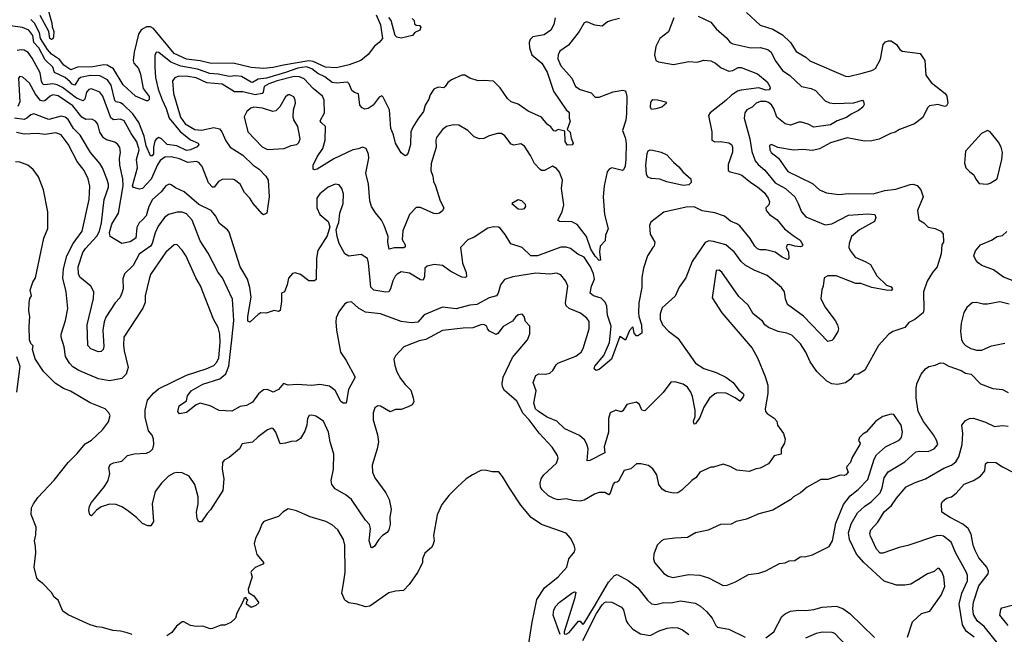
# Model space of a CAD drawing. Extents: x 1678431 to 1860718, y 384618 to 522882.
# Tile 205 of 256: x 1765003 to 1772158, y 459427 to 463891. Entities that reach past the tile are written whole.
import ezdxf

# ---------------------------------------------------------------- set-up
doc = ezdxf.new("R2010")
doc.units = 0

msp = doc.modelspace()

# ---------------------------------------------------------------- linework, layer by layer
at = {"layer": '0CON10XD'}
for points in [[(1765200, 463995), (1765237.5, 463865), (1765238.3, 463838.3), (1765252.5, 463805), (1765250, 463765), (1765245, 463752.5), (1765235, 463746.7), (1765223.3, 463755), (1765214, 463805), (1765151.1, 463921.1)], [(1769755.5, 463905), (1769718.2, 463801.8), (1769655.2, 463754.8), (1769626.1, 463695), (1769615.2, 463635), (1769625, 463594.2), (1769644.5, 463584.5), (1769755, 463566.2), (1769865, 463587.5), (1769925, 463582.2), (1769974.4, 463595.6), (1770025, 463592.9), (1770058.8, 463575), (1770100.5, 463540.5), (1770155, 463515.6), (1770185, 463521.8), (1770225, 463544.4), (1770245, 463542.2), (1770365, 463497.1), (1770435, 463440), (1770454, 463405), (1770456.1, 463393.9), (1770449.1, 463380.9), (1770425, 463378.5), (1770375, 463395.5), (1770245, 463378.9), (1770219.5, 463370.5), (1770175, 463342.4), (1770135, 463303.9), (1770021.1, 463215), (1770009.4, 463195), (1770032.5, 463075), (1770033.8, 463015), (1770053.9, 463003.9), (1770095, 463007.1), (1770155, 462995.6), (1770174.5, 462984.5), (1770183.1, 462965), (1770182, 462928), (1770150.5, 462839.5), (1770152.2, 462795), (1770165, 462784.5), (1770225, 462772.1), (1770250.7, 462760.7), (1770315, 462707.8), (1770365, 462677.5), (1770413.3, 462635), (1770441.4, 462595), (1770451.7, 462568.3), (1770446.2, 462545), (1770426.1, 462523.9), (1770427.5, 462505), (1770451.4, 462475), (1770506.4, 462436.4), (1770561.8, 462371.8), (1770622.7, 462322.7), (1770675, 462289.2), (1770694, 462255), (1770688.8, 462245), (1770675, 462241.1), (1770634.6, 462244.6), (1770595, 462258.6), (1770581.2, 462255), (1770572.9, 462235), (1770590, 462205), (1770593.3, 462156.7), (1770585, 462150), (1770575, 462152.5), (1770542.9, 462165), (1770492.5, 462202.5), (1770425, 462218.8), (1770385, 462218.9), (1770365, 462225.5), (1770344.5, 462245), (1770310.6, 462300.6), (1770235, 462393.9), (1770215, 462409.1), (1770167.2, 462427.3), (1770125, 462463.3), (1770055, 462487.6), (1769961.9, 462501.9), (1769905, 462531.4), (1769845, 462528.5), (1769685, 462492.9), (1769589.7, 462420.3), (1769580, 462395), (1769583.4, 462333.4), (1769618.8, 462275), (1769613.3, 462245), (1769604.1, 462235.9), (1769564.5, 462175.5), (1769535, 462086.7), (1769525, 462017.5), (1769523.3, 461946.7), (1769502.3, 461835), (1769500.5, 461765), (1769503.1, 461735), (1769521.2, 461675), (1769523.3, 461615), (1769495, 461595.5), (1769484.5, 461594.5), (1769468.1, 461615), (1769460, 461655), (1769455, 461656.7), (1769435, 461632.5), (1769405, 461563.3), (1769365, 461590), (1769304.5, 461425), (1769215, 461350), (1769192.7, 461342.7), (1769178.8, 461355), (1769183.1, 461375), (1769248.6, 461451.4), (1769290, 461545), (1769300.8, 461665), (1769285, 461715.8), (1769275.3, 461745.3), (1769269.7, 461809.7), (1769258.2, 461838.2), (1769227.4, 461867.4), (1769172, 461885), (1769149.4, 461905), (1769158.2, 461955), (1769180, 462005), (1769171.7, 462045), (1769151.5, 462095), (1769105, 462164.7), (1769057.8, 462187.8), (1769005, 462229.2), (1768975, 462238.7), (1768935, 462239.2), (1768765, 462175.4), (1768716.7, 462175), (1768655, 462235.7), (1768572.2, 462262.2), (1768531.4, 462331.4), (1768495.6, 462375.6), (1768483, 462383), (1768445, 462386), (1768405, 462377.5), (1768305, 462311.4), (1768258.8, 462291.2), (1768206.2, 462235), (1768213.6, 462183.6), (1768221.7, 462121.7), (1768248.6, 462055), (1768250, 462025), (1768242.5, 462017.5), (1768215, 462021.5), (1768135, 462060.9), (1768075, 462106.1), (1768015, 462111.6), (1767965, 462099.6), (1767947.5, 462085), (1767945.4, 462024.6), (1767935, 461998), (1767915, 462001.5), (1767835, 462050.4), (1767775, 462058.2), (1767746.6, 462043.4), (1767732.5, 462027.5), (1767714.6, 461995), (1767697.3, 461935), (1767685, 461913.8), (1767665, 461910.5), (1767575.6, 461925.6), (1767555, 461947.5), (1767539.1, 462125), (1767530, 462155), (1767485, 462185.8), (1767395, 462174.3), (1767365, 462190), (1767325.7, 462265), (1767309.2, 462315), (1767302, 462365), (1767315, 462400), (1767322.4, 462417.6), (1767328.5, 462485), (1767352.7, 462555), (1767356.9, 462625), (1767344.2, 462665), (1767325, 462691.2), (1767295, 462696), (1767245, 462674.2), (1767184.2, 462625), (1767162.2, 462595), (1767163.5, 462523.5), (1767184, 462475), (1767244, 462425), (1767257.5, 462385), (1767238.3, 462321.7), (1767169.5, 462215), (1767160.7, 462159.3), (1767157, 462003), (1767145, 461994), (1767105, 461993.8), (1767045, 462040), (1767005, 462051.2), (1766985, 462046.7), (1766957, 462013), (1766947.5, 461965), (1766927.5, 461915), (1766906.2, 461903.8), (1766906.7, 461845), (1766895, 461779.2), (1766885, 461771.5), (1766852.1, 461777.9), (1766795, 461760), (1766755, 461760.8), (1766735, 461750), (1766675, 461693.3), (1766661.9, 461701.9), (1766660.4, 461735), (1766684.7, 461875.3), (1766676.8, 461945), (1766658.4, 462005), (1766604.7, 462095), (1766526.3, 462346.3), (1766514.2, 462365), (1766455, 462410.8), (1766425.4, 462465.4), (1766393.8, 462503.8), (1766305, 462548.8), (1766199.3, 462639.3), (1766135, 462669.5), (1766105, 462691.9), (1766090, 462695), (1766066.3, 462683.7), (1766030.4, 462639.6), (1765968.7, 462585), (1765942, 462535), (1765922, 462465), (1765893.5, 462435), (1765872.3, 462415), (1765855, 462380.8), (1765848.5, 462305), (1765805, 462277.3), (1765745, 462264.8), (1765661, 462315), (1765656, 462345), (1765672.3, 462405), (1765720.6, 462485), (1765754.3, 462685), (1765753.2, 462735), (1765730.3, 462835), (1765728.2, 462885), (1765735.5, 462925.5), (1765731.4, 462961.4), (1765715.3, 462985.3), (1765695, 463000), (1765635, 463018.5), (1765613.2, 463033.2), (1765585, 463074.2), (1765570.8, 463130.8), (1765555, 463154.3), (1765527, 463167), (1765485, 463166.5), (1765455, 463182), (1765389.5, 463265), (1765283, 463337), (1765245, 463344.8), (1765225, 463335.3), (1765185, 463300.9), (1765175, 463298), (1765155, 463304.7), (1765118.7, 463348.7), (1765075, 463430.4), (1765025, 463472.9), (1765005, 463478), (1764994.4, 463465), (1765003.9, 463295), (1764989.7, 463260.3)], [(1767592.5, 463925), (1767625, 463852.5), (1767638.6, 463755), (1767615, 463723.8), (1767580.7, 463699.3), (1767535, 463638.8), (1767482, 463595), (1767398, 463562), (1767305, 463540), (1767225, 463544.7), (1767136, 463586), (1767105, 463591.5), (1766919.7, 463560.3), (1766845, 463542.6), (1766775, 463535.2), (1766685, 463544.2), (1766555, 463573.8), (1766395, 463571.4), (1766315, 463591.7), (1766215, 463604.5), (1766125, 463645.2), (1765976, 463826), (1765955, 463839.1), (1765925, 463838.7), (1765885, 463816.2), (1765867.5, 463785), (1765835.3, 463655), (1765827.3, 463595), (1765831.6, 463575), (1765866.3, 463536.3), (1765881.5, 463495), (1765899.9, 463389.9), (1765943.5, 463333.5), (1765945, 463312), (1765935, 463301.4), (1765925, 463301.4), (1765844, 463335), (1765755, 463418.5), (1765685, 463533.1), (1765639.2, 463559.2), (1765615, 463562.7), (1765535, 463548), (1765423.8, 463546.2), (1765375, 463525.3), (1765325, 463561.4), (1765292.5, 463602.5), (1765235, 463639.8), (1765204.9, 463674.9), (1765154.2, 463754.2), (1765147.8, 463795), (1765111.3, 463865), (1765085, 463891.1)], [(1769933.1, 463915), (1770025, 463872.5), (1770065, 463824.4), (1770139.1, 463759.1), (1770165, 463725.7), (1770185, 463714.4), (1770315, 463685.4), (1770385, 463688.9), (1770439.4, 463675), (1770463.6, 463655), (1770492.3, 463595), (1770545, 463521.5), (1770598.9, 463485), (1770685, 463405.6), (1770755, 463391.5), (1770785, 463376.7), (1770855, 463301.5), (1770887.3, 463287.3), (1770925, 463281.8), (1771063.7, 463286.3), (1771127.5, 463305), (1771135.8, 463295.8), (1771138.8, 463275), (1771130, 463255), (1771098.3, 463231.7), (1771044.7, 463205.3), (1771010.3, 463179.7), (1770943.9, 463156.1), (1770895, 463128), (1770775, 463108.9), (1770732.3, 463132.3), (1770685, 463145.6), (1770664.6, 463145.4), (1770605, 463125.6), (1770565, 463134.3), (1770505, 463181.9), (1770484, 463245), (1770465, 463272.7), (1770445, 463289.3), (1770425, 463296.5), (1770385, 463295.4), (1770355.3, 463284.7), (1770325, 463254.4), (1770288, 463235), (1770272, 463215), (1770266.7, 463175), (1770307.8, 463025), (1770322.7, 462932.7), (1770348.7, 462865), (1770369, 462839), (1770418.9, 462798.9), (1770493.9, 462705), (1770566.9, 462665), (1770634.7, 462604.7), (1770660.4, 462555), (1770684.7, 462494.7), (1770715, 462458.5), (1770855, 462401.5), (1770905, 462407.1), (1771025, 462471.1), (1771165, 462480.4), (1771216.2, 462475), (1771224.2, 462455), (1771214, 462425), (1771106.5, 462363.5), (1771047.3, 462315), (1771030.5, 462265), (1771029.1, 462235), (1771036.7, 462215), (1771074.3, 462165), (1771152.2, 462132.2), (1771185, 462112), (1771230.4, 462030.4), (1771302.1, 461962.1), (1771335, 461950), (1771346.2, 461935), (1771335, 461924.4), (1771300, 461925), (1771195, 461946.2), (1771115, 461974.5), (1771080, 461975), (1770935, 462030.6), (1770875, 462031.2), (1770850, 462015), (1770842, 461955), (1770831.5, 461928.5), (1770825.4, 461865), (1770854.5, 461805), (1770929.1, 461705), (1770945.5, 461675), (1770952.9, 461645), (1770948, 461625), (1770915, 461570), (1770905, 461560), (1770875, 461553.3), (1770697.7, 461737.7), (1770581.4, 461821.4), (1770567.7, 461862.3), (1770560.8, 461915), (1770540, 461945), (1770435, 462033.3), (1770341.3, 462071.3), (1770275, 462107.9), (1770245, 462135.5), (1770195.6, 462205), (1770172.6, 462222.6), (1770135, 462254.3), (1770045, 462280.6), (1770010, 462285), (1769985, 462272), (1769889.5, 462135), (1769844.4, 462015), (1769795, 461948.6), (1769767, 461883), (1769672.7, 461797.3), (1769656.1, 461755), (1769656.6, 461716.6), (1769673.4, 461673.4), (1769718.3, 461628.3), (1769785, 461577.1), (1769915, 461395.5), (1769975, 461357.8), (1770065, 461327.9), (1770135, 461295.5), (1770186.6, 461256.6), (1770229.2, 461199.2), (1770259.5, 461175), (1770264.4, 461165), (1770261.2, 461151.2), (1770235, 461120), (1770201.2, 461145), (1770137.7, 461177.7), (1770075, 461181.1), (1770055, 461174.4), (1770015, 461140.8), (1769974.6, 461075.4), (1769945, 461000.8), (1769915, 460954.3), (1769905, 460953.8), (1769900.4, 460975), (1769911.2, 461008.8), (1769911.3, 461055), (1769891.8, 461155), (1769879.6, 461185), (1769855, 461220.5), (1769825, 461242.9), (1769765, 461261.2), (1769735, 461257.8), (1769678.1, 461181.9), (1769545, 461048.8), (1769524.3, 461054.3), (1769506.6, 461096.6), (1769485, 461112), (1769415, 461096), (1769385, 461048.8), (1769375, 461042), (1769335, 461053.8), (1769295, 461036.2), (1769280.6, 460995), (1769282.9, 460895), (1769257.4, 460812.6), (1769251.1, 460788.9), (1769255, 460744.2), (1769145, 460690), (1769127.5, 460687.5), (1769133.2, 460775), (1769125, 460808), (1769108.4, 460838.4), (1769070.4, 460870.4), (1768965, 460919.4), (1768905.3, 460975.2), (1768835, 461003.9), (1768773.4, 461045), (1768752, 461065), (1768739.2, 461105), (1768755.5, 461195), (1768735.6, 461255), (1768754.5, 461305.5), (1768775, 461318), (1768824.2, 461315.8), (1768855.7, 461324.3), (1768876.8, 461343.2), (1768900.8, 461385), (1768914, 461395), (1769043.5, 461446.5), (1769084.3, 461475), (1769098.1, 461501.9), (1769140.4, 461645), (1769142.5, 461697.5), (1769125, 461723.3), (1769078.5, 461758.5), (1768995, 461793.1), (1768975, 461811.2), (1768968.9, 461835), (1768985.4, 461955), (1768971.1, 461991.1), (1768935, 462038), (1768905, 462049.4), (1768855, 462042.5), (1768755, 462048.5), (1768586, 462024), (1768525.5, 462004.5), (1768496, 461964), (1768481.2, 461905), (1768468.6, 461885), (1768415, 461870), (1768325, 461821.2), (1768275, 461817.3), (1768175, 461791.8), (1768075, 461801.5), (1767943.4, 461746.6), (1767896.4, 461693.6), (1767848.9, 461688.9), (1767775, 461698.7), (1767625, 461754.5), (1767515, 461767.3), (1767465.7, 461795), (1767415, 461842), (1767383, 461837), (1767364.5, 461825.5), (1767321.3, 461768.7), (1767301.9, 461725), (1767299.4, 461695), (1767304.4, 461635), (1767335, 461476.7), (1767376.4, 461416.4), (1767440.8, 461295), (1767393.1, 461205), (1767375, 461105.7), (1767355, 461105.4), (1767336.6, 461116.6), (1767296.7, 461196.7), (1767255, 461228.1), (1767185, 461241.4), (1767125, 461234.4), (1767018.8, 461241.2), (1766955, 461236), (1766921.2, 461248.8), (1766885, 461205.7), (1766845, 461185.8), (1766805, 461204.2), (1766775, 461202), (1766737.9, 461172.1), (1766695, 461113.3), (1766650.5, 461089.5), (1766605, 461080.8), (1766545, 461046.2), (1766453, 461053), (1766386.6, 461086.6), (1766315, 461105.7), (1766285.6, 461094.4), (1766215, 461038), (1766165, 461027.5), (1766153.3, 461045), (1766161.2, 461085), (1766215, 461123.3), (1766222, 461158), (1766249.4, 461195), (1766335, 461244), (1766457.8, 461282.2), (1766500.4, 461319.6), (1766523.7, 461375), (1766545.2, 461565), (1766559.8, 461705), (1766550.7, 461860.7), (1766477.3, 462015), (1766445.5, 462055), (1766373.6, 462195), (1766314.7, 462284.8), (1766256.9, 462435), (1766215, 462480.4), (1766185, 462493.1), (1766146.9, 462493.1), (1766085.3, 462474.7), (1766055, 462454.4), (1766009.4, 462390.6), (1765987.7, 462342.3), (1765966.9, 462265), (1765955, 462245.4), (1765871.7, 462188.3), (1765827.1, 462105), (1765765, 462044.2), (1765752.1, 462007.9), (1765754.7, 461935), (1765746.6, 461905), (1765730, 461870), (1765698.2, 461835), (1765630.1, 461729.9), (1765616.1, 461695), (1765608.4, 461635), (1765614, 461516), (1765610, 461495), (1765595, 461480), (1765575, 461477.5), (1765520.6, 461500.6), (1765498, 461525), (1765493.9, 461675), (1765539.2, 461865), (1765543.3, 461915), (1765519.4, 461955), (1765440.8, 462020.8), (1765431.6, 462045), (1765427.9, 462095), (1765461.3, 462198.7), (1765481.5, 462228.5), (1765565, 462318.2), (1765582.7, 462355), (1765597.5, 462415)], [(1769360.9, 463899.1), (1769304.5, 463884.5), (1769274.1, 463875.9), (1769235, 463843.3), (1769181.4, 463851.4), (1769125, 463874.2), (1769105, 463868.8), (1769068.5, 463805), (1768992.2, 463705), (1768927, 463663), (1768915.5, 463635), (1768913.8, 463606.2), (1768935.4, 463555), (1769015.2, 463465.2), (1769041.8, 463405), (1769075, 463383.2), (1769155, 463359.5), (1769185, 463327.8), (1769215, 463328.2), (1769315, 463365.8), (1769385, 463378.7), (1769405, 463374.3), (1769413.9, 463333.9), (1769413.4, 463206.6), (1769408, 463162), (1769383.3, 463085), (1769403.6, 463035), (1769409.1, 462995), (1769406.6, 462876.6), (1769402.3, 462827.7), (1769390.9, 462799.1), (1769384.5, 462795.5), (1769305, 462813.6), (1769287.1, 462805), (1769272.7, 462785), (1769250, 462685), (1769242.9, 462605), (1769251.8, 462475), (1769278.8, 462371.2), (1769259.2, 462325), (1769256.7, 462285), (1769221.2, 462245), (1769216.7, 462205), (1769222.5, 462145), (1769215, 462141.2), (1769185, 462172.9), (1769152.8, 462225), (1769120.9, 462315), (1769053.4, 462403.4), (1769015, 462422.8), (1768925, 462424.4), (1768914.2, 462434.2), (1768945.3, 462494.7), (1768956.1, 462545), (1768939.1, 462665), (1768947.1, 462725), (1768925, 462784.2), (1768905, 462808.9), (1768875, 462825.8), (1768817.5, 462795), (1768795.7, 462795.7), (1768785, 462802.5), (1768744.2, 462845), (1768716, 462905), (1768671.7, 462971.7), (1768645, 462988.6), (1768595, 462979.2), (1768575, 462986), (1768528.1, 463048.1), (1768505, 463064.4), (1768475, 463064.4), (1768413.6, 463046.4), (1768375, 463027.5), (1768343.9, 463026.1), (1768305, 463040.8), (1768260, 463085), (1768195, 463123.8), (1768155, 463128), (1768105, 463114), (1768075, 463092), (1768032.5, 463035), (1768026, 463015), (1768030.8, 462965), (1767993, 462847), (1767991.5, 462795), (1768005.7, 462755), (1768009.2, 462715), (1768024.2, 462685), (1768058.1, 462575), (1768084.2, 462525), (1768076.8, 462503.2), (1768055, 462486), (1768035, 462480), (1768012.5, 462482.5), (1767915, 462525.5), (1767884.4, 462525.6), (1767834.7, 462475.3), (1767786.6, 462356.6), (1767781.5, 462295), (1767804.3, 462255), (1767805, 462240), (1767795, 462234.4), (1767725, 462233.1), (1767687.5, 462225), (1767679.2, 462275), (1767681.1, 462315), (1767651.5, 462395), (1767631.5, 462435), (1767587.7, 462487.7), (1767560, 462535), (1767548.5, 462575), (1767538.9, 462695), (1767517.7, 462775), (1767540.6, 462885), (1767537.1, 462915), (1767521.2, 462955), (1767495, 462965.8), (1767465, 462952.9), (1767425, 462945.6), (1767285, 462880.3), (1767163.8, 462805), (1767145, 462801.1), (1767135.5, 462805.5), (1767135.3, 462835), (1767164.5, 462895.5), (1767205.4, 462955), (1767222.5, 463015), (1767225.8, 463115), (1767193, 463143), (1767187.5, 463155), (1767218.5, 463215), (1767215.6, 463305), (1767203.3, 463335), (1767135, 463391.3), (1767071, 463461), (1767036.4, 463476.4), (1766998.1, 463478.1), (1766875, 463446.5), (1766813.8, 463425), (1766779.6, 463405), (1766773.5, 463365), (1766765.5, 463354.5), (1766715, 463344.8), (1766625, 463366.4), (1766565, 463367.1), (1766475, 463422.4), (1766362, 463432), (1766285, 463468.3)], [(1767855, 463900), (1767870, 463885), (1767871.7, 463861.7), (1767885, 463850), (1767908.3, 463848.3), (1767917, 463837), (1767910, 463815), (1767875, 463797.5), (1767856.7, 463775), (1767775, 463756.2), (1767742.7, 463762.7), (1767731.2, 463775), (1767702.5, 463885), (1767685, 463907.5)], [(1768893.8, 463905), (1768885.6, 463855), (1768861.9, 463815), (1768815, 463781.8), (1768731.9, 463765), (1768712.9, 463747.1), (1768704.2, 463725.8), (1768706.8, 463685), (1768725.8, 463635.8), (1768797.8, 463575), (1768835, 463510), (1768882.6, 463372.6), (1768975, 463236.7), (1768988.8, 463225), (1768996, 463215), (1768996.7, 463175), (1769004, 463154), (1768982.1, 463092.1), (1769003, 463073), (1769010.5, 463030.5), (1769025.8, 462994.2), (1769017.5, 462982.5), (1768985, 462979.6), (1768966.7, 463005), (1768965, 463080), (1768915, 463092.5), (1768895, 463080), (1768885, 463083.8), (1768861.7, 463111.7), (1768835, 463131.4), (1768795, 463183.8), (1768697.3, 463227.3), (1768625, 463278.1), (1768574.5, 463294.5), (1768548.7, 463318.7), (1768495, 463396), (1768445, 463443.8), (1768375, 463450), (1768335, 463446.2), (1768275, 463466.2), (1768237, 463487), (1768215, 463487.5), (1768140, 463455), (1768113.3, 463435), (1768095.8, 463404.2), (1768085, 463396.7), (1768045, 463401.2), (1768013.3, 463385), (1767985.8, 463345), (1767976.3, 463313.7), (1767950.8, 463269.2), (1767937.5, 463225), (1767897.5, 463167.5)], [(1770285, 463944), (1770385, 463850), (1770475, 463820.8), (1770545, 463780.4), (1770603.8, 463725), (1770645, 463660.6), (1770715, 463618.2), (1770745, 463591.8), (1771005, 463481.1), (1771025, 463478.5), (1771125, 463501.2), (1771195, 463520.4), (1771222.9, 463535), (1771257.5, 463605), (1771278.8, 463711.2), (1771295, 463728.8), (1771317, 463737), (1771335, 463737.5), (1771375, 463710), (1771398, 463675), (1771415, 463661.4), (1771545.6, 463645.6), (1771580.8, 463595), (1771584.2, 463524.2), (1771587.3, 463487.3), (1771625.6, 463435.6), (1771729.2, 463355), (1771739.2, 463335), (1771746.4, 463285), (1771736.9, 463265), (1771725, 463259.4), (1771674.3, 463274.3), (1771615, 463264.3), (1771599.8, 463250.2), (1771565, 463179.2), (1771505, 463133.5), (1771397.3, 463092.7), (1771365, 463074.3), (1771330, 463065), (1771247.6, 463022.4), (1771195, 463010), (1771141.7, 463008.3), (1771015, 463032.3), (1770895, 462996.8), (1770815, 462953.1), (1770765, 462940.8), (1770695, 462947.9), (1770625, 462943.5), (1770512.1, 462962.1), (1770465, 462983.8), (1770452.7, 462977.3), (1770454.4, 462945), (1770464.3, 462925), (1770516, 462886), (1770585, 462787.8), (1770765, 462700), (1770815, 462655.6), (1770865, 462631.9), (1770955, 462620), (1771025, 462627.3), (1771205, 462625.4), (1771289.6, 462650.4), (1771369.1, 462660.9), (1771475, 462694.3), (1771495, 462695.6), (1771525, 462685.8), (1771551.4, 462655), (1771567.3, 462605), (1771527.5, 462505), (1771536.4, 462436.4), (1771574.1, 462414.1), (1771605, 462383.3), (1771654.3, 462374.3), (1771696.7, 462355), (1771714.2, 462334.2), (1771715.8, 462275), (1771704, 462255), (1771699.1, 462190.9), (1771668.9, 462095), (1771635, 462053.8), (1771597.6, 461992.4), (1771571.4, 461915), (1771574.3, 461785.7), (1771567.4, 461762.6), (1771508, 461712), (1771465, 461691.4), (1771435, 461655.8), (1771347.5, 461625), (1771316.7, 461605), (1771243.8, 461525), (1771143.8, 461345), (1771095, 461316.7), (1771066.4, 461313.6), (1771039.5, 461280.5), (1771005, 461253.8), (1770945, 461242), (1770903.6, 461246.4), (1770868, 461265), (1770794.7, 461334.7), (1770746.4, 461405), (1770716.7, 461476.7), (1770677.4, 461537.4), (1770615, 461598.6), (1770577.5, 461615), (1770515, 461625.7), (1770445, 461656), (1770418, 461675), (1770400.7, 461700.7), (1770333.8, 461755), (1770297.4, 461817.4), (1770229.7, 461879.7), (1770106.4, 462056.4), (1770085, 462071.2), (1770065, 462070), (1770035, 461870), (1770105, 461762.5), (1770326, 461505), (1770364.2, 461435), (1770419.4, 461299.4), (1770439.2, 461235), (1770438.8, 461198.8)], [(1767897.5, 463167.5), (1767860.2, 463109.8), (1767846.4, 463075), (1767842.9, 462985), (1767825, 462922.5), (1767815, 462906.7), (1767805, 462902.5), (1767775, 462923.3), (1767735, 462993.8), (1767720, 463055), (1767699.5, 463099.5), (1767690, 463235), (1767645, 463328), (1767635, 463337.1), (1767615, 463327.5), (1767571.2, 463268.8), (1767535, 463244.4), (1767510.9, 463240.9), (1767490.7, 463250.7), (1767475, 463270), (1767465, 463353.3), (1767435, 463362), (1767417.4, 463377.4), (1767397.5, 463425), (1767385.9, 463435.9), (1767305, 463429.8), (1767274.8, 463434.8), (1767220, 463475), (1767169.5, 463499.5), (1767125, 463534.1), (1767087.1, 463547.1), (1767025, 463538.1), (1766935, 463505.9), (1766796.8, 463466.8), (1766735, 463457.7), (1766695, 463434.7), (1766685, 463435.9), (1766615, 463478.7), (1766575, 463483.5), (1766525, 463477.8), (1766445.1, 463495.1), (1766385, 463500.8), (1766295, 463531.2), (1766173.2, 463553.2), (1766102.8, 463582.8), (1766015, 463653.3), (1765995.6, 463654.4), (1765985, 463630), (1765984.7, 463545.3), (1765991.3, 463471.3), (1766009.5, 463385), (1766037.7, 463307.7), (1766068.9, 463245), (1766089.4, 463175), (1766168.9, 463078.9), (1766245, 463017), (1766300, 462995), (1766304.2, 462985), (1766293.5, 462966.5), (1766245, 462944.2), (1766215, 462941.5), (1766145, 462974.8), (1766075, 462985.2), (1766035, 463025.4), (1766015, 463035.5), (1765995, 463023.1), (1765985, 463008), (1765975.3, 462965), (1765975, 462916.2), (1765965, 462902.5), (1765955, 462902.2), (1765921.4, 462975), (1765906.8, 463045), (1765868.1, 463145), (1765825.7, 463205.7), (1765755, 463273.7), (1765735, 463286.8), (1765705, 463294.1), (1765695, 463304.6), (1765667.2, 463415), (1765640.9, 463455), (1765585, 463483), (1765515, 463485.6), (1765445, 463471.6), (1765430.9, 463459.1), (1765405, 463414.7), (1765385, 463422.3), (1765369.2, 463439.2), (1765335, 463471.5), (1765257.2, 463507.2), (1765243.4, 463545), (1765189.2, 463599.2), (1765143.3, 463685), (1765106.3, 463725), (1765098.3, 463775), (1765069.2, 463815), (1765024.3, 463834.3), (1764936.7, 463845)], [(1766285, 463468.3), (1766225, 463478.7), (1766159.6, 463480.4), (1766130.9, 463469.1), (1766114.1, 463445.9), (1766120, 463355), (1766172, 463182), (1766205, 463134.7), (1766275, 463092.6), (1766325, 463087.3), (1766415, 463108.1), (1766455, 463097.5), (1766471.9, 463075), (1766500.7, 463010.7), (1766532.5, 462965), (1766625, 462906.5), (1766698.9, 462835), (1766743.8, 462803.8), (1766790.8, 462755), (1766808.6, 462725), (1766815.6, 462605), (1766799.2, 462485), (1766775, 462474), (1766765, 462480), (1766700.6, 462555), (1766674.7, 462594.7), (1766635.7, 462635), (1766605.6, 462695), (1766565, 462726.5), (1766551.3, 462731.3), (1766475, 462731.1), (1766448.1, 462715), (1766415.5, 462674.5), (1766405, 462674.3), (1766375.3, 462705.3), (1766330, 462825), (1766305, 462852.5), (1766285, 462860), (1766225, 462852.7), (1766165, 462879.7), (1766105, 462895.7), (1766057.7, 462892.3), (1766025, 462867.3), (1766005, 462837.1), (1765958, 462732), (1765895, 462663.8), (1765875, 462658.9), (1765831.4, 462671.4), (1765824.1, 462685), (1765859.1, 462815), (1765851.4, 462875), (1765872.5, 462945), (1765855, 463002.7), (1765814.2, 463064.2), (1765762.2, 463155), (1765735, 463168), (1765685, 463162.7), (1765665, 463177.1), (1765607.5, 463335), (1765585, 463364.6), (1765525, 463387.7), (1765506.6, 463383.4), (1765489.1, 463365), (1765476.8, 463313.2), (1765465, 463301.5), (1765415, 463321.4), (1765315, 463397), (1765275, 463418.3), (1765245, 463424.8), (1765186.6, 463416.6), (1765175, 463420.4), (1765162.7, 463442.7), (1765151.4, 463505), (1765095, 463612.2), (1765065, 463652.9), (1765035, 463670), (1765015, 463672.7), (1764984, 463666)], [(1766805, 462948.1), (1766925, 462954.2), (1766975, 462975.8), (1767017, 462983), (1767032.3, 462997.7), (1767041.2, 463025), (1767024.2, 463115), (1766995, 463163.3), (1766989.4, 463185), (1766993.1, 463235), (1767006.9, 463285), (1767004.2, 463305), (1766995, 463330), (1766965.7, 463345.7), (1766953.3, 463345), (1766935, 463331.2), (1766892.6, 463257.4), (1766865, 463227.5), (1766842.7, 463222.7), (1766767.9, 463247.9), (1766705, 463254.5), (1766682.9, 463247.1), (1766652.9, 463225), (1766634.3, 463185), (1766662.2, 463075), (1766765, 462966.5), (1766805, 462948.1)], [(1769595, 463237.5), (1769585.8, 463255.8), (1769588.7, 463291.3), (1769605, 463310.5), (1769638.7, 463308.7), (1769695, 463293.3), (1769703.3, 463285), (1769668.8, 463255), (1769625, 463242.1), (1769595, 463237.5)], [(1765597.5, 462415), (1765618.2, 462585), (1765647.8, 462675), (1765648.1, 462695), (1765636.3, 462735), (1765605.4, 462815), (1765586.8, 462846.8), (1765519.1, 462925), (1765442.5, 463052.5), (1765395, 463101.3), (1765355, 463166.2), (1765335, 463183.1), (1765305, 463190), (1765215, 463165.7), (1765105, 463206.1), (1765085, 463200.4), (1765055, 463174.7), (1765035, 463166.9), (1764965, 463174.3)], [(1770438.8, 461198.8), (1770440.6, 461175), (1770420.8, 461065), (1770422.5, 461045), (1770435, 461030), (1770485, 460997.5), (1770504, 460975), (1770508.8, 460945), (1770553.8, 460885), (1770566.7, 460845), (1770560, 460815), (1770537.5, 460775), (1770535.4, 460734.6), (1770485, 460722.9), (1770445, 460665.7), (1770385, 460634.3), (1770355, 460629.2), (1770305, 460608), (1770215, 460620), (1770165, 460646.2), (1770115, 460662.5), (1770045, 460641.2), (1770025, 460641.2), (1769945, 460603.3), (1769918.8, 460565), (1769886.6, 460543.4), (1769815, 460474.2), (1769785, 460454.3), (1769755, 460451.4), (1769697.5, 460465), (1769670.7, 460480.7), (1769647.5, 460515), (1769633.8, 460585), (1769605, 460627.5), (1769571.7, 460651.7), (1769515.8, 460665.8), (1769485, 460663.8), (1769445, 460628.8), (1769395, 460616.2), (1769355, 460540), (1769345, 460531.2), (1769325, 460530), (1769315, 460516.7), (1769295, 460452.5), (1769285, 460438.8), (1769255, 460455.6), (1769215, 460457.1), (1769180.8, 460445), (1769105, 460402.1), (1769075, 460394.6), (1769025, 460397.7), (1768975, 460411.2), (1768915, 460404.6), (1768885, 460412.2), (1768845, 460433.6), (1768799.6, 460475), (1768788.2, 460495), (1768784.7, 460525), (1768793.3, 460555), (1768812.3, 460585), (1768905, 460670), (1768915.5, 460705), (1768911.9, 460725), (1768873.3, 460785), (1768777.3, 460887.3), (1768705, 460985.6), (1768661.4, 461031.4), (1768615, 461120), (1768559.4, 461169.4), (1768527.1, 461197.1), (1768511.4, 461225), (1768508.8, 461248.8), (1768516.9, 461295), (1768583.8, 461436.2), (1768693.8, 461565), (1768710.7, 461609.3), (1768710, 461665), (1768679.5, 461699.5), (1768670, 461735), (1768655, 461752.5), (1768625, 461746.2), (1768605, 461730), (1768585, 461701.2), (1768517, 461663), (1768478.3, 461611.7), (1768465, 461604), (1768417.7, 461627.7), (1768403.3, 461645), (1768397.5, 461665), (1768375.8, 461675.8), (1768355, 461674.3), (1768295, 461651.5), (1768225, 461649.6), (1768075, 461632.7), (1767955, 461566.9), (1767905, 461557.1), (1767795, 461513.8), (1767735, 461450), (1767721.2, 461425), (1767728.3, 461378.3), (1767743.7, 461333.7), (1767770.6, 461285), (1767805, 461240), (1767845, 461200.8), (1767863.3, 461145), (1767866.5, 461115), (1767855, 461092.5), (1767825, 461078.8), (1767775, 461060), (1767735, 461058.8), (1767695, 461043.3), (1767625, 461083.8), (1767605, 461086.7), (1767585, 461072.5), (1767571.4, 461035), (1767571.4, 460985), (1767604.2, 460875.8), (1767611.4, 460825), (1767601.9, 460775), (1767564.6, 460655.4), (1767568.1, 460605), (1767585, 460562), (1767663.1, 460455), (1767687.1, 460405), (1767702.9, 460335), (1767694, 460275), (1767696.2, 460225), (1767686.2, 460185), (1767673.8, 460165), (1767640, 460145), (1767612.9, 460115), (1767582.5, 460067.5), (1767565, 460054), (1767558, 460058), (1767542, 460105), (1767552, 460195), (1767546, 460225), (1767515.5, 460255.5), (1767414.2, 460405), (1767375, 460437.5), (1767294.5, 460484.5), (1767270.8, 460515), (1767266.9, 460545), (1767283.1, 460625), (1767285.7, 460735), (1767259.4, 460825), (1767246.7, 460895), (1767211.2, 460975), (1767155, 461010), (1767125, 461018), (1767107.5, 461015), (1767093.8, 460995), (1767088.8, 460945), (1767075, 460902.5), (1767045, 460850), (1767015, 460830), (1766975, 460828), (1766935, 460814), (1766895, 460810), (1766865, 460894), (1766845, 460921.2), (1766835, 460923.8), (1766805, 460911.2), (1766735, 460860), (1766695, 460823.1), (1766620.2, 460809.8), (1766601.4, 460775), (1766525, 460710.8), (1766489.5, 460690.5), (1766476.7, 460675), (1766474, 460625), (1766486.2, 460555), (1766478.8, 460471.2), (1766389.7, 460330.3), (1766365.8, 460305), (1766325, 460243.8), (1766305, 460243.3), (1766294, 460265), (1766287.5, 460315), (1766300, 460375), (1766301.2, 460425), (1766275.5, 460515), (1766235, 460575.5), (1766185, 460599.1), (1766145, 460602.9), (1766122.6, 460597.4), (1766085, 460575.5), (1766034.5, 460525), (1765988.9, 460465), (1765965.5, 460375), (1765976, 460245), (1765956.7, 460215), (1765935, 460214), (1765895, 460231.4), (1765852.5, 460275), (1765785.9, 460325.9), (1765745, 460353.1), (1765705, 460369.4), (1765655, 460371.4), (1765595, 460351.4), (1765560.9, 460329.1), (1765525, 460287.5), (1765513.3, 460293.3), (1765506.2, 460325), (1765511.7, 460358.3), (1765525, 460383.3), (1765620.3, 460499.7), (1765645.6, 460544.4), (1765657.5, 460595), (1765650.6, 460635), (1765661.1, 460658.9), (1765685, 460671.1), (1765745, 460684.2), (1765786.7, 460725), (1765835, 460737.8), (1765925, 460742.7), (1765951.4, 460755), (1765970, 460775), (1765977.7, 460805), (1765975.4, 460845), (1765965, 460872.5), (1765940.5, 460905), (1765916.2, 461005), (1765914.1, 461055), (1765931.7, 461128.3), (1765975, 461178.5), (1766011.5, 461208.5), (1766215, 461308.4), (1766359.2, 461355), (1766415, 461380), (1766435, 461403.3), (1766449.4, 461435), (1766460.6, 461545), (1766456.7, 461606.7), (1766444.4, 461655), (1766410.6, 461715), (1766316.6, 461956.6), (1766282.5, 462015), (1766212.2, 462172.2), (1766185, 462215.8), (1766145, 462257.5), (1766125, 462256), (1766065, 462203.1), (1765985.6, 462085), (1765955, 462040), (1765943, 462007), (1765915.6, 461885), (1765915, 461837.5), (1765897.8, 461795), (1765760, 461585), (1765757.4, 461527.4), (1765762.7, 461485), (1765792.2, 461365), (1765776.7, 461315), (1765745, 461284.4), (1765655, 461266.7), (1765575, 461281.6), (1765432, 461342), (1765389.7, 461369.7), (1765365.6, 461395.6), (1765337.3, 461445), (1765325.4, 461515), (1765303.8, 461585), (1765305, 461606.7), (1765336.5, 461705), (1765352.4, 461792.4), (1765342.1, 461915), (1765316.9, 462013.1), (1765322.2, 462082.2), (1765346.2, 462175), (1765391.5, 462265), (1765456.5, 462355), (1765509.1, 462585), (1765512, 462682), (1765500, 462735), (1765471.8, 462795), (1765420.1, 462860.1), (1765355, 462987.5), (1765305, 463055.5), (1765265, 463068.7), (1765185, 463055.9), (1765133.9, 463063.9), (1765035, 463060), (1764979.2, 463070.8)], [(1772033.9, 462696.1), (1772055, 462704), (1772105.8, 462735), (1772139.4, 462875), (1772144.4, 462925), (1772135.4, 462965), (1772115, 463002), (1772055, 463076.2), (1772035, 463086.7), (1771993.3, 463065), (1771876, 462935), (1771868.8, 462848.8), (1771878.8, 462815), (1771906.7, 462785), (1771936.7, 462765), (1771951.7, 462731.7), (1771975, 462701.2), (1772033.9, 462696.1)], [(1769825, 462686.2), (1769706.5, 462713.5), (1769655, 462732.2), (1769595, 462737.3), (1769567.6, 462747.6), (1769557.6, 462767.6), (1769551.9, 462835), (1769561.7, 462918.3), (1769571.1, 462938.9), (1769585, 462944.5), (1769605, 462942.5), (1769665, 462929.2), (1769705, 462910), (1769754, 462855), (1769792.7, 462822.7), (1769821.2, 462785), (1769880, 462735), (1769881.7, 462708.3), (1769865, 462690), (1769825, 462686.2)], [(1765820, 459425), (1765785, 459436.7), (1765735, 459450), (1765680, 459455), (1765605, 459476.2), (1765565, 459480), (1765515, 459495.8), (1765355, 459568.6), (1765316.2, 459595), (1765283.8, 459675), (1765255, 459696.2), (1765235, 459731.2), (1765172.5, 459795), (1765144.1, 459814.1), (1765128.8, 459835), (1765108.8, 459915), (1765121.7, 460018.3), (1765118.8, 460065), (1765110, 460105), (1765120.7, 460149.3), (1765123.3, 460205), (1765087, 460297), (1765090, 460345), (1765104.5, 460375.5), (1765135, 460421.2), (1765254.5, 460545.5), (1765354.6, 460675.4), (1765420.7, 460739.3), (1765479.3, 460810.7), (1765525, 460835.8), (1765605, 460910.8), (1765649.7, 460970.3), (1765660, 461015), (1765651.2, 461035), (1765623.3, 461065), (1765515, 461108.6), (1765372.4, 461192.4), (1765321.8, 461211.8), (1765260.9, 461250.9), (1765176.2, 461335), (1765116.7, 461426.7), (1765096.7, 461495), (1765101.7, 461521.7), (1765085, 461540), (1765073.8, 461565), (1765071.2, 461665), (1765077.5, 461735), (1765070, 461775), (1765071.2, 461835), (1765077.5, 461865), (1765090, 461885), (1765078.8, 461925), (1765100, 461985), (1765118.6, 462015), (1765178.2, 462305), (1765208.9, 462375), (1765206.9, 462495), (1765177.1, 462655), (1765140.3, 462750.3), (1765102.2, 462802.2), (1765063.3, 462833.3), (1765005, 462855.7), (1764972.1, 462857.9)], [(1768655, 462514), (1768670.5, 462519.5), (1768681.2, 462535), (1768678.3, 462548.3), (1768652.5, 462575), (1768625, 462582), (1768580, 462555), (1768625, 462516.7), (1768655, 462514)], [(1772222, 461995), (1772151.1, 462021.1), (1772080, 462075), (1771995, 462106), (1771968.8, 462125), (1771950, 462145), (1771937.5, 462175), (1771948.8, 462211.2), (1771985.5, 462254.5), (1772065, 462288.6), (1772105, 462316.7), (1772145, 462324), (1772175, 462351.2)], [(1772193.9, 461823.9), (1772125, 461840.5), (1772035, 461823.6), (1772003.9, 461823.9), (1771955, 461837.3), (1771925, 461833.1), (1771885, 461800.8), (1771863.3, 461765), (1771843.7, 461686.3), (1771839.2, 461625), (1771846.8, 461566.8), (1771855.7, 461545), (1771875.7, 461525), (1771915, 461503.2), (1771955, 461490.4), (1771995, 461490.9), (1772065, 461520.9), (1772161.3, 461541.3)], [(1764980, 461445), (1765003.6, 461375), (1764979.2, 461185)], [(1771453.6, 459406.4), (1771491.7, 459518.3), (1771555, 459576.7), (1771616.7, 459595), (1771698.3, 459711.7), (1771725.6, 459775), (1771719.4, 459845), (1771705, 459880), (1771685, 459903.8), (1771673.3, 459905), (1771647.4, 459882.6), (1771598.8, 459865), (1771535, 459824.3), (1771478.6, 459791.4), (1771435, 459783.1), (1771375, 459784.3), (1771285, 459813.1), (1771138.2, 459948.2), (1771085, 460008.1), (1771033, 460115), (1771025, 460163.3), (1771045, 460229.4), (1771091.9, 460308.1), (1771145, 460357.9), (1771191.1, 460388.9), (1771255.6, 460454.4), (1771270.4, 460489.6), (1771285.8, 460564.2), (1771315, 460605.6), (1771435, 460678.9), (1771515, 460751.2), (1771542.7, 460757.3), (1771605, 460754.6), (1771647.5, 460775), (1771675.7, 460805), (1771665.6, 460835.6), (1771644.4, 460875), (1771571.3, 460971.3), (1771531.8, 461045), (1771518, 461145), (1771516.5, 461215), (1771523.1, 461245), (1771554.4, 461315), (1771584.2, 461355), (1771608.9, 461371.1), (1771655, 461381.1), (1771695, 461399.5), (1771715, 461396.7), (1771755, 461373.3), (1771845, 461343.8), (1771875, 461323.3), (1771915.9, 461315.9), (1771985, 461246), (1772075, 461211.1), (1772145, 461204.4), (1772185, 461182.5)], [(1770115, 459781.2), (1770145, 459783.3), (1770205, 459807.5), (1770298.3, 459861.7), (1770375, 459871.2), (1770425, 459888.8), (1770525, 459940), (1770565, 459946.7), (1770595, 459960), (1770635, 459963.8), (1770675, 459990), (1770715, 459992), (1770765, 460003.8), (1770885, 460063.3), (1770909.2, 460105), (1770932.5, 460235), (1770989.6, 460370.4), (1771036.7, 460433.3), (1771095, 460478.1), (1771165, 460552), (1771212.4, 460697.6), (1771229.3, 460730.7), (1771295, 460789.2), (1771395, 460836.9), (1771410.6, 460855), (1771418.1, 460895), (1771407.5, 460945), (1771355, 461022), (1771335, 461026.2), (1771275, 461008.6), (1771225, 460974), (1771154.2, 460895.8), (1771129.7, 460880.3), (1771106.2, 460855), (1771097.5, 460835), (1771110, 460815), (1771107.5, 460805), (1771053.9, 460716.1), (1771038.3, 460671.7), (1771012.5, 460645), (1771010, 460635), (1771022.5, 460605), (1771007.5, 460585), (1770995, 460580), (1770965, 460582.5), (1770875, 460552), (1770825, 460550), (1770724.2, 460495.8), (1770675.8, 460454.2), (1770625, 460426.2), (1770606.2, 460405), (1770475, 460328), (1770375, 460302), (1770285, 460262), (1770210, 460245), (1770173.8, 460226.2), (1770095, 460223.8), (1770005, 460183.8), (1769915, 460164), (1769855, 460129.2), (1769763.8, 460123.8), (1769685, 460114.2), (1769666.2, 460105), (1769635.8, 460075), (1769611.1, 460008.9), (1769608.5, 459975), (1769615, 459948.8), (1769685, 459868.9), (1769715, 459847.8), (1769748.7, 459838.7), (1769865, 459861.1), (1769945, 459855.7), (1770007.6, 459837.6), (1770115, 459781.2)], [(1771939.5, 459405), (1771880.1, 459450.1), (1771853.4, 459495), (1771828.7, 459645), (1771849.2, 459725), (1771889.2, 459815), (1771890, 459855), (1771884, 459875), (1771806.2, 460015), (1771771.5, 460095), (1771715, 460138.8), (1771695, 460145.4), (1771665, 460141.8), (1771458, 460072), (1771393.7, 460056.3), (1771275, 460015.5), (1771255, 460016.7), (1771228.2, 460045), (1771185, 460140), (1771180.9, 460159.1), (1771188.1, 460185), (1771238.5, 460241.5), (1771285, 460316.5), (1771338.2, 460361.8), (1771374.5, 460415), (1771445, 460496.7), (1771509.9, 460530.1), (1771585, 460556.2), (1771717.7, 460632.3), (1771775, 460656.1), (1771805, 460678.2), (1771827.2, 460715), (1771850.7, 460805), (1771855.5, 460885), (1771850.4, 460945), (1771875, 460978.5), (1771905, 460994.4), (1771935, 460996.9), (1772021.7, 460968.3), (1772086.8, 460936.8), (1772145, 460944.2), (1772185, 460937.5)], [(1772123.8, 459345), (1772012.4, 459482.4), (1771960.4, 459525), (1771935, 459570), (1771929.2, 459615), (1771935, 459660), (1771972.1, 459777.9), (1772040, 459865), (1772042.2, 459885), (1772030.5, 459915), (1771972.4, 459982.4), (1771945.4, 460035), (1771930.4, 460075), (1771918.2, 460155), (1771895.3, 460195.3), (1771856.9, 460226.9), (1771763.3, 460275), (1771704.6, 460314.6), (1771701.9, 460375), (1771708.1, 460391.9), (1771736.7, 460415), (1771775, 460425.8), (1771808.6, 460451.4), (1771865, 460517.1), (1771935, 460542.9), (1771986, 460575), (1772015.8, 460615), (1772020, 460665), (1772035, 460676), (1772095.5, 460675.5), (1772145, 460642.9), (1772225, 460603.1)], [(1768696.1, 459313.9), (1768726.2, 459515), (1768760.2, 459679.8), (1768815.6, 459765), (1768915, 459844.3), (1768978.6, 459915), (1768994.2, 459975), (1769034.5, 460025), (1769040, 460045), (1769032.5, 460075), (1769006.7, 460125), (1768975, 460162), (1768794.4, 460224.4), (1768718.8, 460275), (1768645, 460363.8), (1768563.8, 460485), (1768512.3, 460572.3), (1768485.8, 460605.8), (1768437, 460607), (1768385, 460620), (1768355, 460617.5), (1768293.9, 460586.1), (1768247.5, 460555), (1768182.5, 460495), (1768122.5, 460435), (1768071.7, 460368.3), (1768037.5, 460295), (1768010, 460145), (1768014, 460105), (1768006.2, 460075), (1767995, 460057.5), (1767947.5, 460015), (1767931.2, 459975), (1767931.2, 459945), (1767894.1, 459875.9), (1767832.3, 459787.7), (1767792.5, 459745), (1767735, 459741.2), (1767685, 459728.8), (1767548.3, 459631.7), (1767515, 459626), (1767454.5, 459644.5), (1767395, 459654.6), (1767365.6, 459675), (1767343.3, 459725), (1767358.8, 459811.2), (1767367.7, 459877.7), (1767365.9, 460075), (1767355.2, 460115.2), (1767315.4, 460185), (1767275, 460222.5), (1767227.1, 460247.1), (1767115, 460280.6), (1767015, 460322.9), (1766955, 460338), (1766916.2, 460313.8), (1766885, 460281.2), (1766788.3, 460251.7), (1766775, 460243.8), (1766763.7, 460226.3), (1766744.3, 460175), (1766716, 460125), (1766706.2, 460085), (1766725.8, 460005.8), (1766777.5, 459945), (1766770, 459935), (1766715, 459911.2), (1766686.7, 459885), (1766683.3, 459875), (1766692.5, 459845), (1766662.5, 459755), (1766665, 459730), (1766705.9, 459705.9), (1766740, 459655), (1766720, 459635), (1766685, 459622.5), (1766652.5, 459645), (1766653, 459667), (1766660, 459675), (1766650, 459685), (1766650, 459695), (1766635, 459690), (1766628.3, 459668.3), (1766580.5, 459579.5), (1766572.5, 459545), (1766538.3, 459511.7), (1766495, 459492.5), (1766465, 459492.5), (1766405, 459468), (1766387.7, 459467.7), (1766335, 459486), (1766285, 459483.8), (1766245, 459490), (1766195, 459517.5), (1766185, 459517.5), (1766143.6, 459486.4), (1766110, 459440), (1766072.5, 459415)], [(1768930.6, 459425), (1768880.5, 459565), (1768883.9, 459605), (1768898.8, 459631.2), (1768923.2, 459656.8), (1769015, 459724.5), (1769035, 459735.7), (1769043.8, 459733.8), (1769035.2, 459684.8), (1768958.8, 459445), (1768960.7, 459430.7), (1768975, 459426.7), (1768995, 459440), (1769065, 459521.2), (1769075, 459523.3), (1769095, 459498.8), (1769105, 459506.9), (1769179.4, 459630.6), (1769282.4, 459805), (1769325, 459854.4), (1769345, 459861.5), (1769425, 459816.5), (1769493.8, 459765), (1769565, 459674.2), (1769595, 459647.1), (1769625, 459643.3), (1769685, 459658.8), (1769735, 459656.4), (1769805, 459670.6), (1769912, 459652), (1769951.4, 459631.4), (1769995, 459591.4), (1770035, 459544.2), (1770061.6, 459491.6), (1770075, 459477.8), (1770155, 459464.6), (1770275.3, 459405.3)], [(1769095, 459381.2), (1769195, 459577.7), (1769235, 459641.8), (1769253, 459657), (1769265, 459662.1), (1769305, 459661.1), (1769375.6, 459625), (1769390.4, 459605), (1769411.1, 459525), (1769421.9, 459505), (1769457.5, 459465), (1769515, 459431.1), (1769585, 459416.9), (1769649.1, 459450.9), (1769708.5, 459471.5), (1769745, 459476.9), (1769785, 459473.1), (1769819.2, 459459.2), (1769866, 459426)], [(1770425, 459400), (1770484.2, 459445), (1770540.6, 459555), (1770564.7, 459575.3), (1770605, 459595.5), (1770665, 459602.7), (1770715, 459600.5), (1770775, 459607.3), (1770835, 459623.6), (1770935, 459632.3), (1770985, 459613.5), (1771035, 459578.9), (1771215, 459404.3)], [(1772185, 459490.8), (1772126, 459565), (1772132, 459608), (1772140, 459620), (1772225, 459641.1)], [(1770715, 459401.9), (1770793.3, 459435), (1770835, 459443.6), (1770905, 459442.9), (1770925, 459435.8), (1771008.6, 459345)]]:
    msp.add_lwpolyline(points, dxfattribs=at)

doc.saveas('drawing.dxf')
